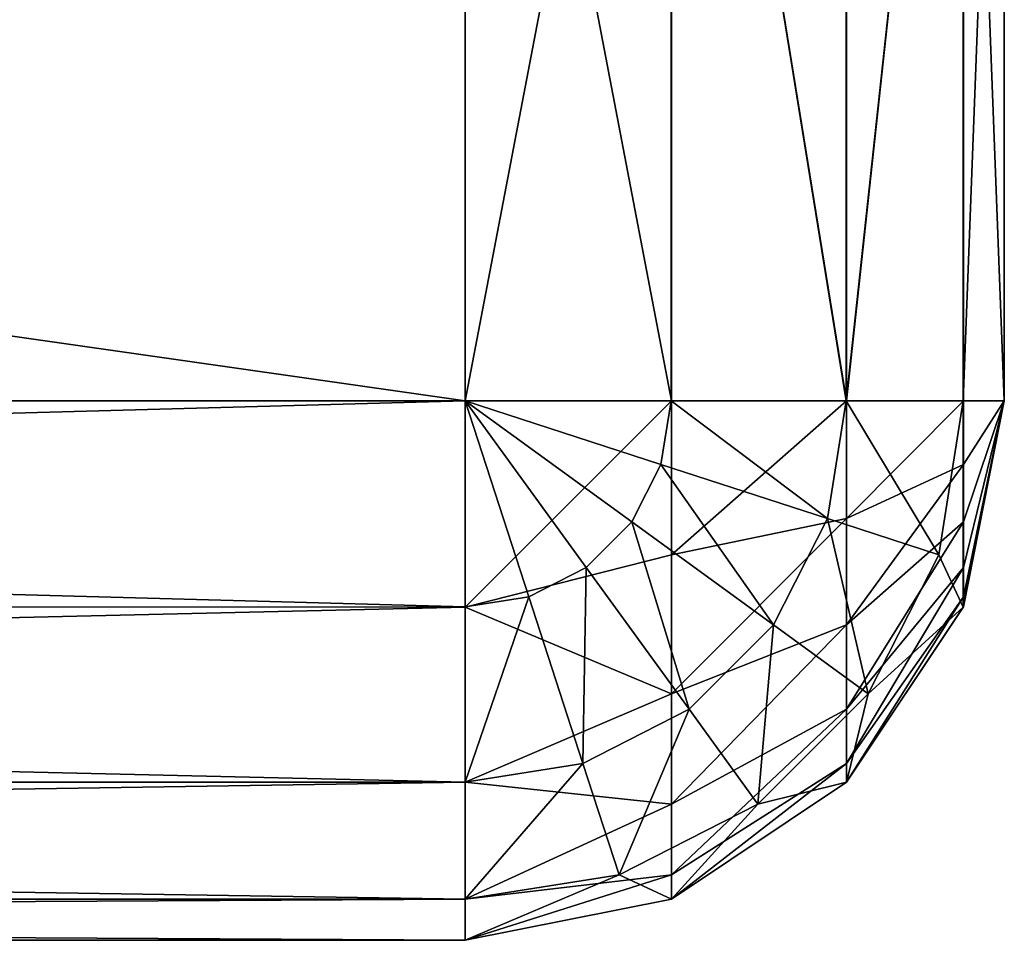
# Model space of a CAD drawing. Header units: millimetres. Extents: x -41 to 11, y -3 to 963.
# Tile 72 of 256: x 6.17 to 8, y -3 to -1.29. Entities that reach past the tile are written whole.
import ezdxf

# ---------------------------------------------------------------- set-up
doc = ezdxf.new("R2010")
doc.units = ezdxf.units.MM
doc.header["$LTSCALE"] = 65.185185
for name, color, linetype in [('3555', 7, 'CONTINUOUS'), ('3556', 7, 'CONTINUOUS'), ('3557', 7, 'CONTINUOUS'), ('3558', 7, 'CONTINUOUS'), ('3559', 7, 'CONTINUOUS'), ('3560', 7, 'CONTINUOUS'), ('3561', 7, 'CONTINUOUS'), ('3562', 7, 'CONTINUOUS'), ('3563', 7, 'CONTINUOUS'), ('3564', 7, 'CONTINUOUS'), ('3571', 7, 'CONTINUOUS')]:
    doc.layers.add(name, color=color, linetype=linetype)

msp = doc.modelspace()

# ---------------------------------------------------------------- linework, layer by layer
at = {"layer": '3555', "linetype": 'Continuous'}
for points in [[(-7, -3, 7), (-7, -3, -7), (7, -3, 7), (-7, -3, 7)], [(7, -3, 7), (-7, -3, -7), (7, -3, -7), (7, -3, 7)]]:
    msp.add_3dface(points, dxfattribs=at)
at = {"layer": '3556', "linetype": 'Continuous'}
for points in [[(-7, -2, -8), (7, -2.382, -7.9242), (-7, -2.3827, -7.9239), (-7, -2, -8)], [(7, -2, -8), (7, -2.382, -7.9242), (-7, -2, -8), (7, -2, -8)], [(7, -2.382, -7.9242), (7, -2.7068, -7.7074), (-7, -2.3827, -7.9239), (7, -2.382, -7.9242)], [(-7, -2.3827, -7.9239), (7, -2.7068, -7.7074), (-7, -2.7071, -7.7071), (-7, -2.3827, -7.9239)], [(7, -2.7068, -7.7074), (7, -2.9239, -7.3827), (-7, -2.7071, -7.7071), (7, -2.7068, -7.7074)], [(-7, -2.7071, -7.7071), (7, -2.9239, -7.3827), (-7, -2.9239, -7.3827), (-7, -2.7071, -7.7071)], [(7, -2.9239, -7.3827), (7, -3, -7), (-7, -2.9239, -7.3827), (7, -2.9239, -7.3827)], [(7, -3, -7), (-7, -3, -7), (-7, -2.9239, -7.3827), (7, -3, -7)]]:
    msp.add_3dface(points, dxfattribs=at)
at = {"layer": '3557', "linetype": 'Continuous'}
for points in [[(7, -2, -8), (7.382, -2, -7.9242), (7.3633, -2.118, -7.9242), (7, -2, -8)], [(7, -2, -8), (7.3633, -2.118, -7.9242), (7.309, -2.2245, -7.9242), (7, -2, -8)], [(7, -2, -8), (7.309, -2.2245, -7.9242), (7.2245, -2.309, -7.9242), (7, -2, -8)], [(7, -2, -8), (7.2245, -2.309, -7.9242), (7.118, -2.3633, -7.9242), (7, -2, -8)], [(7, -2.382, -7.9242), (7, -2, -8), (7.118, -2.3633, -7.9242), (7, -2.382, -7.9242)], [(7.382, -2, -7.9242), (7.6722, -2.2184, -7.7074), (7.3633, -2.118, -7.9242), (7.382, -2, -7.9242)], [(7.7068, -2, -7.7074), (7.6722, -2.2184, -7.7074), (7.382, -2, -7.9242), (7.7068, -2, -7.7074)], [(7.7068, -2, -7.7074), (7.8787, -2.2855, -7.3827), (7.6722, -2.2184, -7.7074), (7.7068, -2, -7.7074)], [(7.9239, -2, -7.3827), (7.8787, -2.2855, -7.3827), (7.7068, -2, -7.7074), (7.9239, -2, -7.3827)], [(7.8787, -2.2855, -7.3827), (7.9239, -2, -7.3827), (7.9239, -2.3827, -7), (7.8787, -2.2855, -7.3827)], [(7.9239, -2, -7.3827), (8, -2, -7), (7.9239, -2.3827, -7), (7.9239, -2, -7.3827)], [(7.3633, -2.118, -7.9242), (7.5718, -2.4155, -7.7074), (7.309, -2.2245, -7.9242), (7.3633, -2.118, -7.9242)], [(7.6722, -2.2184, -7.7074), (7.5718, -2.4155, -7.7074), (7.3633, -2.118, -7.9242), (7.6722, -2.2184, -7.7074)], [(7.309, -2.2245, -7.9242), (7.4155, -2.5718, -7.7074), (7.2245, -2.309, -7.9242), (7.309, -2.2245, -7.9242)], [(7.5718, -2.4155, -7.7074), (7.4155, -2.5718, -7.7074), (7.309, -2.2245, -7.9242), (7.5718, -2.4155, -7.7074)], [(7.6722, -2.2184, -7.7074), (7.7474, -2.543, -7.3827), (7.5718, -2.4155, -7.7074), (7.6722, -2.2184, -7.7074)], [(7.8787, -2.2855, -7.3827), (7.7474, -2.543, -7.3827), (7.6722, -2.2184, -7.7074), (7.8787, -2.2855, -7.3827)], [(7.7474, -2.543, -7.3827), (7.8787, -2.2855, -7.3827), (7.9239, -2.3827, -7), (7.7474, -2.543, -7.3827)], [(7.2245, -2.309, -7.9242), (7.2184, -2.6722, -7.7074), (7.118, -2.3633, -7.9242), (7.2245, -2.309, -7.9242)], [(7.4155, -2.5718, -7.7074), (7.2184, -2.6722, -7.7074), (7.2245, -2.309, -7.9242), (7.4155, -2.5718, -7.7074)], [(7.2184, -2.6722, -7.7074), (7, -2.7068, -7.7074), (7.118, -2.3633, -7.9242), (7.2184, -2.6722, -7.7074)], [(7, -2.7068, -7.7074), (7, -2.382, -7.9242), (7.118, -2.3633, -7.9242), (7, -2.7068, -7.7074)], [(7.7071, -2.7071, -7), (7.7474, -2.543, -7.3827), (7.9239, -2.3827, -7), (7.7071, -2.7071, -7)], [(7.5718, -2.4155, -7.7074), (7.543, -2.7474, -7.3827), (7.4155, -2.5718, -7.7074), (7.5718, -2.4155, -7.7074)], [(7.7474, -2.543, -7.3827), (7.543, -2.7474, -7.3827), (7.5718, -2.4155, -7.7074), (7.7474, -2.543, -7.3827)], [(7.543, -2.7474, -7.3827), (7.7474, -2.543, -7.3827), (7.7071, -2.7071, -7), (7.543, -2.7474, -7.3827)], [(7.4155, -2.5718, -7.7074), (7.2855, -2.8787, -7.3827), (7.2184, -2.6722, -7.7074), (7.4155, -2.5718, -7.7074)], [(7.543, -2.7474, -7.3827), (7.2855, -2.8787, -7.3827), (7.4155, -2.5718, -7.7074), (7.543, -2.7474, -7.3827)], [(7, -2.9239, -7.3827), (7, -2.7068, -7.7074), (7.2184, -2.6722, -7.7074), (7, -2.9239, -7.3827)], [(7.2855, -2.8787, -7.3827), (7, -2.9239, -7.3827), (7.2184, -2.6722, -7.7074), (7.2855, -2.8787, -7.3827)], [(7.3827, -2.9239, -7), (7.543, -2.7474, -7.3827), (7.7071, -2.7071, -7), (7.3827, -2.9239, -7)], [(7.2855, -2.8787, -7.3827), (7.543, -2.7474, -7.3827), (7.3827, -2.9239, -7), (7.2855, -2.8787, -7.3827)], [(7, -3, -7), (7, -2.9239, -7.3827), (7.2855, -2.8787, -7.3827), (7, -3, -7)], [(7, -3, -7), (7.2855, -2.8787, -7.3827), (7.3827, -2.9239, -7), (7, -3, -7)]]:
    msp.add_3dface(points, dxfattribs=at)
at = {"layer": '3558', "linetype": 'Continuous'}
for points in [[(7.382, -2, -7.9242), (7, -2, -8), (7.3829, 0, -7.9238), (7.382, -2, -7.9242)], [(7.3829, 0, -7.9238), (7, -2, -8), (7, 0, -8), (7.3829, 0, -7.9238)], [(7.7068, -2, -7.7074), (7.382, -2, -7.9242), (7.3829, 0, -7.9238), (7.7068, -2, -7.7074)], [(7.7071, 0, -7.7071), (7.7068, -2, -7.7074), (7.3829, 0, -7.9238), (7.7071, 0, -7.7071)], [(7.9238, 0, -7.3829), (7.7068, -2, -7.7074), (7.7071, 0, -7.7071), (7.9238, 0, -7.3829)], [(7.9239, -2, -7.3827), (7.7068, -2, -7.7074), (7.9238, 0, -7.3829), (7.9239, -2, -7.3827)], [(8, 0, -7), (7.9239, -2, -7.3827), (7.9238, 0, -7.3829), (8, 0, -7)], [(8, -2, -7), (7.9239, -2, -7.3827), (8, 0, -7), (8, -2, -7)]]:
    msp.add_3dface(points, dxfattribs=at)
at = {"layer": '3559', "linetype": 'Continuous'}
for points in [[(8, -2, 7), (8, -2, -7), (8, 0, 7), (8, -2, 7)], [(8, -2, -7), (8, 0, -7), (8, 0, 7), (8, -2, -7)]]:
    msp.add_3dface(points, dxfattribs=at)
at = {"layer": '3560', "linetype": 'Continuous'}
for points in [[(7.9239, -2.3827, -7), (8, -2, -7), (7.9242, -2.382, 7), (7.9239, -2.3827, -7)], [(8, -2, -7), (8, -2, 7), (7.9242, -2.382, 7), (8, -2, -7)], [(7.7071, -2.7071, -7), (7.9239, -2.3827, -7), (7.7074, -2.7068, 7), (7.7071, -2.7071, -7)], [(7.7074, -2.7068, 7), (7.9239, -2.3827, -7), (7.9242, -2.382, 7), (7.7074, -2.7068, 7)], [(7.3827, -2.9239, 7), (7.7071, -2.7071, -7), (7.7074, -2.7068, 7), (7.3827, -2.9239, 7)], [(7.3827, -2.9239, -7), (7.7071, -2.7071, -7), (7.3827, -2.9239, 7), (7.3827, -2.9239, -7)], [(7, -3, 7), (7, -3, -7), (7.3827, -2.9239, -7), (7, -3, 7)], [(7, -3, 7), (7.3827, -2.9239, -7), (7.3827, -2.9239, 7), (7, -3, 7)]]:
    msp.add_3dface(points, dxfattribs=at)
at = {"layer": '3561', "linetype": 'Continuous'}
for points in [[(7.3827, -2, 7.9239), (7, -2, 8), (7, -2.3827, 7.9239), (7.3827, -2, 7.9239)], [(7.3827, -2.2855, 7.8787), (7.3827, -2, 7.9239), (7, -2.3827, 7.9239), (7.3827, -2.2855, 7.8787)], [(7.3827, -2, 7.9239), (7.3827, -2.2855, 7.8787), (7.7074, -2, 7.7068), (7.3827, -2, 7.9239)], [(7.7074, -2, 7.7068), (7.3827, -2.2855, 7.8787), (7.7074, -2.2184, 7.6722), (7.7074, -2, 7.7068)], [(7.7074, -2, 7.7068), (7.7074, -2.2184, 7.6722), (7.9242, -2, 7.382), (7.7074, -2, 7.7068)], [(7.9242, -2, 7.382), (7.7074, -2.2184, 7.6722), (7.9242, -2.118, 7.3633), (7.9242, -2, 7.382)], [(7.9242, -2.382, 7), (8, -2, 7), (7.9242, -2.3633, 7.118), (7.9242, -2.382, 7)], [(8, -2, 7), (7.9242, -2, 7.382), (7.9242, -2.118, 7.3633), (8, -2, 7)], [(8, -2, 7), (7.9242, -2.118, 7.3633), (7.9242, -2.2245, 7.309), (8, -2, 7)], [(8, -2, 7), (7.9242, -2.2245, 7.309), (7.9242, -2.309, 7.2245), (8, -2, 7)], [(8, -2, 7), (7.9242, -2.309, 7.2245), (7.9242, -2.3633, 7.118), (8, -2, 7)], [(7.9242, -2.118, 7.3633), (7.7074, -2.4155, 7.5718), (7.9242, -2.2245, 7.309), (7.9242, -2.118, 7.3633)], [(7.7074, -2.2184, 7.6722), (7.7074, -2.4155, 7.5718), (7.9242, -2.118, 7.3633), (7.7074, -2.2184, 7.6722)], [(7.3827, -2.2855, 7.8787), (7.3827, -2.543, 7.7474), (7.7074, -2.2184, 7.6722), (7.3827, -2.2855, 7.8787)], [(7.7074, -2.2184, 7.6722), (7.3827, -2.543, 7.7474), (7.7074, -2.4155, 7.5718), (7.7074, -2.2184, 7.6722)], [(7.9242, -2.2245, 7.309), (7.7074, -2.5718, 7.4155), (7.9242, -2.309, 7.2245), (7.9242, -2.2245, 7.309)], [(7.7074, -2.4155, 7.5718), (7.7074, -2.5718, 7.4155), (7.9242, -2.2245, 7.309), (7.7074, -2.4155, 7.5718)], [(7.3827, -2.543, 7.7474), (7.3827, -2.2855, 7.8787), (7, -2.3827, 7.9239), (7.3827, -2.543, 7.7474)], [(7.9242, -2.309, 7.2245), (7.7074, -2.6722, 7.2184), (7.9242, -2.3633, 7.118), (7.9242, -2.309, 7.2245)], [(7.7074, -2.5718, 7.4155), (7.7074, -2.6722, 7.2184), (7.9242, -2.309, 7.2245), (7.7074, -2.5718, 7.4155)], [(7.7074, -2.7068, 7), (7.9242, -2.382, 7), (7.9242, -2.3633, 7.118), (7.7074, -2.7068, 7)], [(7.7074, -2.6722, 7.2184), (7.7074, -2.7068, 7), (7.9242, -2.3633, 7.118), (7.7074, -2.6722, 7.2184)], [(7, -2.7071, 7.7071), (7.3827, -2.543, 7.7474), (7, -2.3827, 7.9239), (7, -2.7071, 7.7071)], [(7.3827, -2.543, 7.7474), (7.3827, -2.7474, 7.543), (7.7074, -2.4155, 7.5718), (7.3827, -2.543, 7.7474)], [(7.7074, -2.4155, 7.5718), (7.3827, -2.7474, 7.543), (7.7074, -2.5718, 7.4155), (7.7074, -2.4155, 7.5718)], [(7.3827, -2.7474, 7.543), (7.3827, -2.543, 7.7474), (7, -2.7071, 7.7071), (7.3827, -2.7474, 7.543)], [(7.3827, -2.7474, 7.543), (7.3827, -2.8787, 7.2855), (7.7074, -2.5718, 7.4155), (7.3827, -2.7474, 7.543)], [(7.7074, -2.5718, 7.4155), (7.3827, -2.8787, 7.2855), (7.7074, -2.6722, 7.2184), (7.7074, -2.5718, 7.4155)], [(7.3827, -2.9239, 7), (7.7074, -2.7068, 7), (7.7074, -2.6722, 7.2184), (7.3827, -2.9239, 7)], [(7.3827, -2.8787, 7.2855), (7.3827, -2.9239, 7), (7.7074, -2.6722, 7.2184), (7.3827, -2.8787, 7.2855)], [(7, -2.9239, 7.3827), (7.3827, -2.7474, 7.543), (7, -2.7071, 7.7071), (7, -2.9239, 7.3827)], [(7.3827, -2.8787, 7.2855), (7.3827, -2.7474, 7.543), (7, -2.9239, 7.3827), (7.3827, -2.8787, 7.2855)], [(7, -3, 7), (7.3827, -2.9239, 7), (7.3827, -2.8787, 7.2855), (7, -3, 7)], [(7, -3, 7), (7.3827, -2.8787, 7.2855), (7, -2.9239, 7.3827), (7, -3, 7)]]:
    msp.add_3dface(points, dxfattribs=at)
at = {"layer": '3562', "linetype": 'Continuous'}
for points in [[(7, -2, 8), (7.3827, -2, 7.9239), (7, 0, 8), (7, -2, 8)], [(7, 0, 8), (7.3827, -2, 7.9239), (7.3829, 0, 7.9238), (7, 0, 8)], [(7.3827, -2, 7.9239), (7.7074, -2, 7.7068), (7.3829, 0, 7.9238), (7.3827, -2, 7.9239)], [(7.3829, 0, 7.9238), (7.7074, -2, 7.7068), (7.7071, 0, 7.7071), (7.3829, 0, 7.9238)], [(7.7071, 0, 7.7071), (7.7074, -2, 7.7068), (7.9238, 0, 7.3829), (7.7071, 0, 7.7071)], [(7.7074, -2, 7.7068), (7.9242, -2, 7.382), (7.9238, 0, 7.3829), (7.7074, -2, 7.7068)], [(7.9242, -2, 7.382), (8, -2, 7), (7.9238, 0, 7.3829), (7.9242, -2, 7.382)], [(8, -2, 7), (8, 0, 7), (7.9238, 0, 7.3829), (8, -2, 7)]]:
    msp.add_3dface(points, dxfattribs=at)
at = {"layer": '3563', "linetype": 'Continuous'}
for points in [[(-7, -2, 8), (7, -2, 8), (-7, 0, 8), (-7, -2, 8)], [(7, -2, 8), (7, 0, 8), (-7, 0, 8), (7, -2, 8)]]:
    msp.add_3dface(points, dxfattribs=at)
at = {"layer": '3564', "linetype": 'Continuous'}
for points in [[(7, -2, 8), (-7, -2, 8), (-7, -2.382, 7.9242), (7, -2, 8)], [(7, -2.3827, 7.9239), (7, -2, 8), (-7, -2.382, 7.9242), (7, -2.3827, 7.9239)], [(-7, -2.7068, 7.7074), (7, -2.3827, 7.9239), (-7, -2.382, 7.9242), (-7, -2.7068, 7.7074)], [(7, -2.7071, 7.7071), (7, -2.3827, 7.9239), (-7, -2.7068, 7.7074), (7, -2.7071, 7.7071)], [(-7, -2.9239, 7.3827), (7, -2.7071, 7.7071), (-7, -2.7068, 7.7074), (-7, -2.9239, 7.3827)], [(7, -2.9239, 7.3827), (7, -2.7071, 7.7071), (-7, -2.9239, 7.3827), (7, -2.9239, 7.3827)], [(-7, -3, 7), (7, -3, 7), (7, -2.9239, 7.3827), (-7, -3, 7)], [(-7, -3, 7), (7, -2.9239, 7.3827), (-7, -2.9239, 7.3827), (-7, -3, 7)]]:
    msp.add_3dface(points, dxfattribs=at)
at = {"layer": '3571', "linetype": 'Continuous'}
for points in [[(7, 0, -8), (-7, -2, -8), (-7, 0, -8), (7, 0, -8)], [(7, -2, -8), (-7, -2, -8), (7, 0, -8), (7, -2, -8)]]:
    msp.add_3dface(points, dxfattribs=at)

doc.saveas('drawing.dxf')
